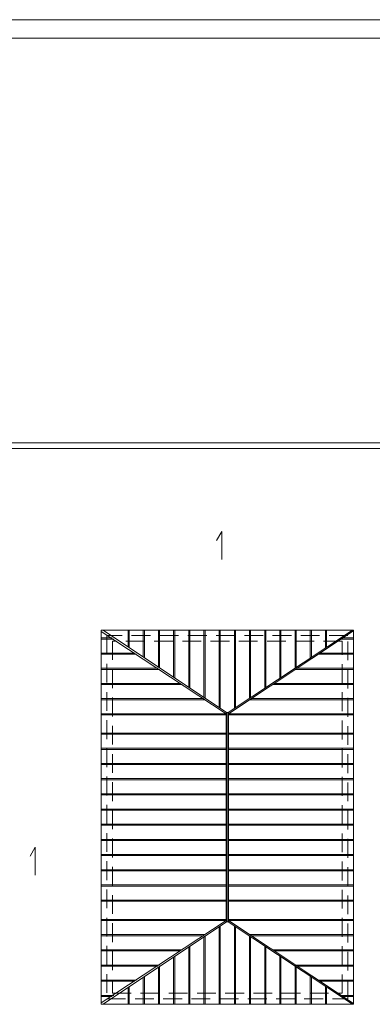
# Model space of a CAD drawing. Header units: millimetres. Extents: x 12584 to 77584, y 9983 to 29820.
# Tile 92 of 176: x 47027 to 47979, y 13263 to 15923. Entities that reach past the tile are written whole.
import ezdxf

# ---------------------------------------------------------------- set-up
doc = ezdxf.new("R2010")
doc.units = ezdxf.units.MM
doc.linetypes.add('HIDDEN', pattern=[9.525, 6.35, -3.175])
for name, color, linetype, lineweight in [('m_cienka', 7, 'Continuous', 5), ('m_tabela', 7, 'Continuous', 20), ('m_widok', 7, 'Continuous', 9)]:
    doc.layers.add(name, color=color, linetype=linetype, lineweight=lineweight)

msp = doc.modelspace()

# ---------------------------------------------------------------- linework, layer by layer
at = {"layer": 'm_cienka', "color": 7}
for p, q in [((47572.4, 14539.8), (47558.4, 14515.6)), ((47572.4, 14464.3), (47572.4, 14539.8)), ((47068.8, 13686.8), (47054.8, 13662.7)), ((47068.8, 13611.4), (47068.8, 13686.8))]:
    msp.add_line(p, q, dxfattribs=at)
at = {"layer": 'm_cienka', "color": 7, "ltscale": 2}
for p, q in [((47247.1, 14269.6), (47584.6, 14047.8)), ((47585.7, 14050.7), (47252.5, 14273.7)), ((47925.4, 14273.7), (47589.6, 14050.7)), ((47928.1, 14271.9), (47590.6, 14047.7)), ((47584.6, 14050.7), (47584.6, 13485.8)), ((47584.6, 14050.7), (47590.6, 14050.7)), ((47590.6, 14050.7), (47590.6, 13485.8)), ((47247.1, 13266.8), (47584.6, 13488.7)), ((47585.7, 13485.8), (47252.5, 13262.7)), ((47584.6, 13485.8), (47590.6, 13485.8)), ((47925.4, 13262.7), (47589.6, 13485.8)), ((47928.1, 13264.5), (47590.6, 13488.8))]:
    msp.add_line(p, q, dxfattribs=at)
msp.add_lwpolyline([(48279.3, 14692.6), (48279.3, 14779.6), (46847.3, 14779.6), (46847.3, 14692.6)], dxfattribs=at)
msp.add_lwpolyline([(47247.1, 14273.7), (47247.1, 13262.7), (47928.1, 13262.7), (47928.1, 14273.7)], close=True, dxfattribs=at)
at = {"layer": 'm_tabela', "color": 7}
for p, q in [((53583.4, 15922.5), (45173.4, 15922.5)), ((53533.4, 15872.5), (45223.4, 15872.5))]:
    msp.add_line(p, q, dxfattribs=at)
at = {"layer": 'm_widok', "color": 7, "ltscale": 2}
for p, q in [((47319.6, 14228.8), (47319.6, 14273.7)), ((47322.6, 14226.8), (47322.6, 14273.7)), ((47360.6, 14201.3), (47360.6, 14273.7)), ((47363.6, 14199.3), (47363.6, 14273.7)), ((47401.6, 14173.9), (47401.6, 14273.7)), ((47404.6, 14171.9), (47404.6, 14273.7)), ((47442.6, 14146.4), (47442.6, 14273.7)), ((47445.6, 14144.4), (47445.6, 14273.7)), ((47483.6, 14119), (47483.6, 14273.7)), ((47486.6, 14117), (47486.6, 14273.7)), ((47524.6, 14091.5), (47524.6, 14273.7)), ((47527.6, 14089.5), (47527.6, 14273.7)), ((47565.6, 14064.1), (47565.6, 14273.7)), ((47568.6, 14062.1), (47568.6, 14273.7)), ((47606.6, 14061.9), (47606.6, 14273.7)), ((47609.6, 14063.9), (47609.6, 14273.7)), ((47647.6, 14089.2), (47647.6, 14273.7)), ((47650.6, 14091.2), (47650.6, 14273.7)), ((47688.6, 14116.4), (47688.6, 14273.7)), ((47691.6, 14118.4), (47691.6, 14273.7)), ((47729.6, 14143.7), (47729.6, 14273.7)), ((47732.6, 14145.7), (47732.6, 14273.7)), ((47770.6, 14170.9), (47770.6, 14273.7)), ((47773.6, 14172.9), (47773.6, 14273.7)), ((47811.6, 14198.2), (47811.6, 14273.7)), ((47814.6, 14200.1), (47814.6, 14273.7)), ((47852.6, 14225.4), (47852.6, 14273.7)), ((47855.6, 14227.4), (47855.6, 14273.7)), ((47247.1, 14252.5), (47276.3, 14252.5)), ((47247.1, 14252.5), (47276.3, 14252.5)), ((47247.1, 14249.5), (47280.8, 14249.5)), ((47247.1, 14249.5), (47280.8, 14249.5)), ((47928.1, 14249.5), (47894.4, 14249.5)), ((47928.1, 14249.5), (47894.4, 14249.5)), ((47928.1, 14252.5), (47898.9, 14252.5)), ((47928.1, 14252.5), (47898.9, 14252.5)), ((47247.1, 14211.5), (47338, 14211.5)), ((47247.1, 14208.5), (47342.6, 14208.5)), ((47928.1, 14208.5), (47832.7, 14208.5)), ((47928.1, 14211.5), (47837.2, 14211.5)), ((47247.1, 14170.5), (47399.7, 14170.5)), ((47247.1, 14167.5), (47404.3, 14167.5)), ((47928.1, 14167.5), (47771, 14167.5)), ((47928.1, 14170.5), (47775.5, 14170.5)), ((47247.1, 14129.5), (47461.5, 14129.5)), ((47247.1, 14126.5), (47466, 14126.5)), ((47928.1, 14126.5), (47709.3, 14126.5)), ((47928.1, 14129.5), (47713.8, 14129.5)), ((47247.1, 14088.5), (47523.2, 14088.5)), ((47247.1, 14085.5), (47527.7, 14085.5)), ((47928.1, 14085.5), (47647.6, 14085.5)), ((47928.1, 14088.5), (47652.1, 14088.5)), ((47247.1, 14047.7), (47584.6, 14047.7)), ((47247.1, 14044.7), (47584.6, 14044.7)), ((47587.6, 14050.7), (47587.6, 13485.8)), ((47928.1, 14047.7), (47590.6, 14047.7)), ((47928.1, 14044.7), (47590.6, 14044.7)), ((47247.1, 13995.3), (47584.6, 13995.3)), ((47247.1, 13992.3), (47584.6, 13992.3)), ((47928.1, 13995.3), (47590.6, 13995.3)), ((47928.1, 13992.3), (47590.6, 13992.3)), ((47247.1, 13954.3), (47584.6, 13954.3)), ((47247.1, 13951.3), (47584.6, 13951.3)), ((47928.1, 13954.3), (47590.6, 13954.3)), ((47928.1, 13951.3), (47590.6, 13951.3)), ((47247.1, 13913.3), (47584.6, 13913.3)), ((47928.1, 13913.3), (47590.6, 13913.3)), ((47247.1, 13910.3), (47584.6, 13910.3)), ((47928.1, 13910.3), (47590.6, 13910.3)), ((47247.1, 13872.3), (47584.6, 13872.3)), ((47247.1, 13869.3), (47584.6, 13869.3)), ((47928.1, 13872.3), (47590.6, 13872.3)), ((47928.1, 13869.3), (47590.6, 13869.3)), ((47247.1, 13831.3), (47584.6, 13831.3)), ((47928.1, 13831.3), (47590.6, 13831.3)), ((47247.1, 13828.3), (47584.6, 13828.3)), ((47928.1, 13828.3), (47590.6, 13828.3)), ((47247.1, 13790.3), (47584.6, 13790.3)), ((47247.1, 13787.3), (47584.6, 13787.3)), ((47928.1, 13790.3), (47590.6, 13790.3)), ((47928.1, 13787.3), (47590.6, 13787.3)), ((47247.1, 13749.3), (47584.6, 13749.3)), ((47247.1, 13746.3), (47584.6, 13746.3)), ((47928.1, 13749.3), (47590.6, 13749.3)), ((47928.1, 13746.3), (47590.6, 13746.3)), ((47247.1, 13708.3), (47584.6, 13708.3)), ((47247.1, 13705.3), (47584.6, 13705.3)), ((47928.1, 13708.3), (47590.6, 13708.3)), ((47928.1, 13705.3), (47590.6, 13705.3)), ((47247.1, 13667.3), (47584.6, 13667.3)), ((47247.1, 13664.3), (47584.6, 13664.3)), ((47928.1, 13667.3), (47590.6, 13667.3)), ((47928.1, 13664.3), (47590.6, 13664.3)), ((47247.1, 13626.3), (47584.6, 13626.3)), ((47247.1, 13623.3), (47584.6, 13623.3)), ((47928.1, 13626.3), (47590.6, 13626.3)), ((47928.1, 13623.3), (47590.6, 13623.3)), ((47247.1, 13585.3), (47584.6, 13585.3)), ((47247.1, 13582.3), (47584.6, 13582.3)), ((47928.1, 13585.3), (47590.6, 13585.3)), ((47928.1, 13582.3), (47590.6, 13582.3)), ((47247.1, 13544.3), (47584.6, 13544.3)), ((47247.1, 13541.3), (47584.6, 13541.3)), ((47928.1, 13544.3), (47590.6, 13544.3)), ((47928.1, 13541.3), (47590.6, 13541.3)), ((47247.1, 13491.9), (47584.6, 13491.9)), ((47247.1, 13488.9), (47584.6, 13488.9)), ((47928.1, 13491.9), (47590.6, 13491.9)), ((47928.1, 13488.9), (47590.6, 13488.9)), ((47565.6, 13472.4), (47565.6, 13262.7)), ((47568.6, 13474.4), (47568.6, 13262.7)), ((47606.6, 13474.5), (47606.6, 13262.7)), ((47609.6, 13472.5), (47609.6, 13262.7)), ((47247.1, 13450.9), (47527.7, 13450.9)), ((47247.1, 13447.9), (47523.2, 13447.9)), ((47524.6, 13444.9), (47524.6, 13262.7)), ((47527.6, 13447), (47527.6, 13262.7)), ((47928.1, 13450.9), (47647.6, 13450.9)), ((47647.6, 13447.3), (47647.6, 13262.7)), ((47650.6, 13445.3), (47650.6, 13262.7)), ((47928.1, 13447.9), (47652.1, 13447.9)), ((47247.1, 13409.9), (47466, 13409.9)), ((47247.1, 13406.9), (47461.5, 13406.9)), ((47483.6, 13417.5), (47483.6, 13262.7)), ((47486.6, 13419.5), (47486.6, 13262.7)), ((47688.6, 13420.1), (47688.6, 13262.7)), ((47691.6, 13418.1), (47691.6, 13262.7)), ((47928.1, 13409.9), (47709.3, 13409.9)), ((47928.1, 13406.9), (47713.8, 13406.9)), ((47442.6, 13390), (47442.6, 13262.7)), ((47445.6, 13392.1), (47445.6, 13262.7)), ((47729.6, 13392.8), (47729.6, 13262.7)), ((47732.6, 13390.8), (47732.6, 13262.7)), ((47247.1, 13368.9), (47404.3, 13368.9)), ((47247.1, 13365.9), (47399.7, 13365.9)), ((47401.6, 13362.6), (47401.6, 13262.7)), ((47404.6, 13364.6), (47404.6, 13262.7)), ((47770.6, 13365.6), (47770.6, 13262.7)), ((47928.1, 13368.9), (47771, 13368.9)), ((47773.6, 13363.6), (47773.6, 13262.7)), ((47928.1, 13365.9), (47775.5, 13365.9)), ((47247.1, 13327.9), (47342.6, 13327.9)), ((47360.6, 13335.1), (47360.6, 13262.7)), ((47363.6, 13337.2), (47363.6, 13262.7)), ((47811.6, 13338.3), (47811.6, 13262.7)), ((47814.6, 13336.3), (47814.6, 13262.7)), ((47928.1, 13327.9), (47832.7, 13327.9)), ((47247.1, 13324.9), (47338, 13324.9)), ((47319.6, 13307.7), (47319.6, 13262.7)), ((47322.6, 13309.7), (47322.6, 13262.7)), ((47928.1, 13324.9), (47837.2, 13324.9)), ((47852.6, 13311.1), (47852.6, 13262.7)), ((47855.6, 13309.1), (47855.6, 13262.7)), ((47247.1, 13286.9), (47280.8, 13286.9)), ((47247.1, 13283.9), (47276.3, 13283.9)), ((47928.1, 13286.9), (47894.4, 13286.9)), ((47928.1, 13283.9), (47898.9, 13283.9))]:
    msp.add_line(p, q, dxfattribs=at)
msp.add_lwpolyline([(48264.3, 14692.6), (48264.3, 14764.6), (46862.3, 14764.6), (46862.3, 14692.6)], dxfattribs=at)
at = {"layer": 'm_widok', "color": 7, "linetype": 'HIDDEN', "ltscale": 8}
for points in [[(47262.1, 14258.7), (47262.1, 13277.7), (47913.1, 13277.7), (47913.1, 14258.7)], [(47277.1, 14243.7), (47277.1, 13292.7), (47898.1, 13292.7), (47898.1, 14243.7)]]:
    msp.add_lwpolyline(points, close=True, dxfattribs=at)

doc.saveas('drawing.dxf')
